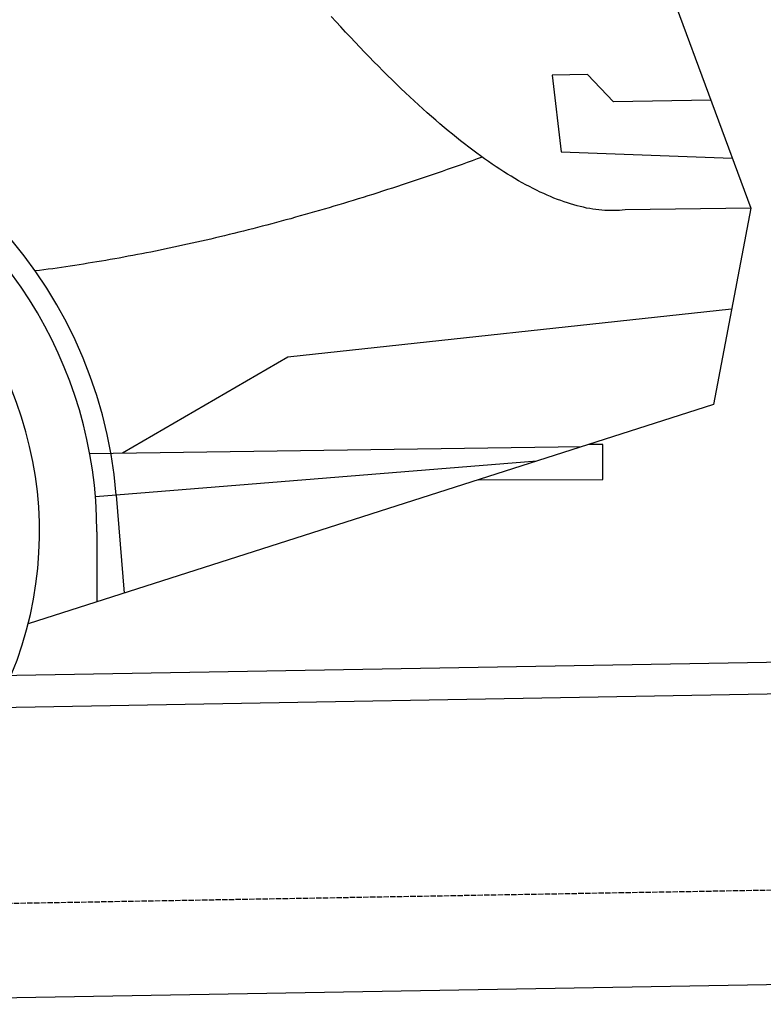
# Model space of a CAD drawing. Extents: x 562 to 7231, y 5667 to 12126.
# Tile 62 of 69: x 5093 to 5784, y 9985 to 10900. Entities that reach past the tile are written whole.
import ezdxf

# ---------------------------------------------------------------- set-up
doc = ezdxf.new("R2010")
doc.units = 0
doc.linetypes.add('GEN3', pattern=[6.25, 5, -1.25])
doc.layers.get('0').update_dxf_attribs({"linetype": 'CONTINUOUS'})
doc.layers.add('3', color=6, linetype='GEN3')
doc.layers.add('CAR', color=10, linetype='CONTINUOUS')

msp = doc.modelspace()

# ---------------------------------------------------------------- linework, layer by layer
for p, q in [((4651.048, 10283.011), (6015.84, 10306.834)), ((6011.364, 10276.751), (4656.57, 10253.103)), ((6241.042, 10010.719), (4741.27, 9984.54))]:
    msp.add_line(p, q)
at = {"layer": '3'}
msp.add_line((1175.278, 10010.296), (6230.452, 10098.534), dxfattribs=at)
at = {"layer": 'CAR'}
for p, q in [((5662.905, 11020.694), (5772.443, 10724.916)), ((5620.578, 10849.056), (5587.925, 10848.486)), ((5587.925, 10848.486), (5596.036, 10777.12)), ((5644.811, 10823.657), (5620.578, 10849.056)), ((5735.29, 10825.236), (5644.811, 10823.657)), ((5596.036, 10777.12), (5755.246, 10771.352)), ((5772.443, 10724.916), (5655.55, 10723.312)), ((5772.443, 10724.916), (5737.737, 10542.331)), ((5341.932, 10586.761), (5754.623, 10631.17)), ((5188.145, 10497.248), (5341.932, 10586.761)), ((5737.737, 10542.331), (5100.505, 10338.378)), ((5157.778, 10496.832), (5615.188, 10503.108)), ((5634.916, 10505.119), (5621.448, 10505.111)), ((5634.934, 10472.426), (5634.916, 10505.119)), ((5573.49, 10489.762), (5182.364, 10457.946)), ((5519.126, 10472.362), (5634.934, 10472.426)), ((5182.364, 10457.946), (5163.139, 10456.382)), ((5182.364, 10457.946), (5189.767, 10366.947)), ((5164.467, 10423.898), (5164.502, 10358.861))]:
    msp.add_line(p, q, dxfattribs=at)
for points in [[(5655.55, 10723.3, 0), (5652.95, 10723, 0), (5650.33, 10722.8, 0), (5647.69, 10722.7, 0), (5645.01, 10722.6, 0), (5642.32, 10722.6, 0), (5639.59, 10722.7, 0), (5636.85, 10722.8, 0), (5634.08, 10723, 0), (5631.28, 10723.3, 0), (5628.46, 10723.6, 0), (5625.61, 10724, 0), (5622.74, 10724.5, 0), (5619.84, 10725, 0), (5616.92, 10725.7, 0), (5613.97, 10726.3, 0), (5611, 10727.1, 0), (5608, 10727.9, 0), (5604.98, 10728.8, 0), (5601.93, 10729.8, 0), (5598.86, 10730.8, 0), (5595.76, 10731.9, 0), (5592.64, 10733, 0), (5589.49, 10734.3, 0), (5586.32, 10735.6, 0), (5583.12, 10737, 0), (5579.9, 10738.4, 0), (5576.65, 10739.9, 0), (5573.37, 10741.5, 0), (5570.08, 10743.1, 0), (5566.75, 10744.9, 0), (5563.4, 10746.6, 0), (5560.03, 10748.5, 0), (5556.63, 10750.4, 0), (5553.21, 10752.4, 0), (5549.76, 10754.5, 0), (5546.29, 10756.6, 0), (5542.79, 10758.8, 0), (5539.26, 10761.1, 0), (5535.71, 10763.4, 0), (5532.14, 10765.8, 0), (5528.54, 10768.3, 0), (5524.92, 10770.8, 0), (5521.27, 10773.4, 0), (5517.59, 10776.1, 0), (5513.9, 10778.9, 0), (5510.17, 10781.7, 0), (5506.42, 10784.6, 0), (5502.65, 10787.5, 0), (5498.85, 10790.5, 0), (5495.02, 10793.6, 0), (5491.17, 10796.8, 0), (5487.3, 10800, 0), (5483.4, 10803.3, 0), (5479.47, 10806.7, 0), (5475.52, 10810.1, 0), (5471.55, 10813.6, 0), (5467.55, 10817.2, 0), (5463.52, 10820.9, 0), (5459.47, 10824.6, 0), (5455.4, 10828.4, 0), (5451.3, 10832.2, 0), (5447.17, 10836.1, 0), (5443.02, 10840.1, 0), (5438.85, 10844.2, 0), (5434.65, 10848.3, 0), (5430.42, 10852.5, 0), (5426.17, 10856.8, 0), (5421.9, 10861.1, 0), (5417.59, 10865.5, 0), (5413.27, 10870, 0), (5408.92, 10874.5, 0), (5404.54, 10879.1, 0), (5400.14, 10883.8, 0), (5395.72, 10888.5, 0), (5391.26, 10893.4, 0), (5386.79, 10898.2, 0), (5382.29, 10903.2, 0)], [(5522.76, 10772.4, 0), (5518.06, 10770.7, 0), (5513.37, 10769, 0), (5508.69, 10767.3, 0), (5504.01, 10765.6, 0), (5499.34, 10763.9, 0), (5494.68, 10762.3, 0), (5490.02, 10760.7, 0), (5485.37, 10759.1, 0), (5480.73, 10757.5, 0), (5476.09, 10755.9, 0), (5471.46, 10754.3, 0), (5466.84, 10752.7, 0), (5462.23, 10751.2, 0), (5457.62, 10749.6, 0), (5453.01, 10748.1, 0), (5448.42, 10746.6, 0), (5443.83, 10745.1, 0), (5439.25, 10743.6, 0), (5434.68, 10742.1, 0), (5430.11, 10740.6, 0), (5425.55, 10739.2, 0), (5420.99, 10737.7, 0), (5416.45, 10736.3, 0), (5411.91, 10734.9, 0), (5407.37, 10733.5, 0), (5402.85, 10732.1, 0), (5398.33, 10730.7, 0), (5393.82, 10729.3, 0), (5389.31, 10728, 0), (5384.81, 10726.6, 0), (5380.32, 10725.3, 0), (5375.83, 10724, 0), (5371.36, 10722.7, 0), (5366.88, 10721.4, 0), (5362.42, 10720.1, 0), (5357.96, 10718.9, 0), (5353.51, 10717.6, 0), (5349.07, 10716.4, 0), (5344.63, 10715.1, 0), (5340.2, 10713.9, 0), (5335.78, 10712.7, 0), (5331.36, 10711.5, 0), (5326.95, 10710.3, 0), (5322.55, 10709.2, 0), (5318.15, 10708, 0), (5313.76, 10706.9, 0), (5309.38, 10705.8, 0), (5305, 10704.6, 0), (5300.63, 10703.5, 0), (5296.27, 10702.5, 0), (5291.92, 10701.4, 0), (5287.57, 10700.3, 0), (5283.23, 10699.3, 0), (5278.89, 10698.2, 0), (5274.57, 10697.2, 0), (5270.25, 10696.2, 0), (5265.93, 10695.2, 0), (5261.62, 10694.2, 0), (5257.32, 10693.2, 0), (5253.03, 10692.2, 0), (5248.74, 10691.3, 0), (5244.46, 10690.4, 0), (5240.19, 10689.4, 0), (5235.93, 10688.5, 0), (5231.67, 10687.6, 0), (5227.41, 10686.7, 0), (5223.17, 10685.9, 0), (5218.93, 10685, 0), (5214.7, 10684.1, 0), (5210.47, 10683.3, 0), (5206.26, 10682.5, 0), (5202.05, 10681.7, 0), (5197.84, 10680.9, 0), (5193.64, 10680.1, 0), (5189.45, 10679.3, 0), (5185.27, 10678.5, 0), (5181.09, 10677.8, 0), (5176.92, 10677.1, 0), (5172.76, 10676.3, 0), (5168.6, 10675.6, 0), (5164.45, 10674.9, 0), (5160.31, 10674.2, 0), (5156.17, 10673.6, 0), (5152.05, 10672.9, 0), (5147.92, 10672.3, 0), (5143.81, 10671.6, 0), (5139.7, 10671, 0), (5135.6, 10670.4, 0), (5131.5, 10669.8, 0), (5127.42, 10669.2, 0), (5123.34, 10668.6, 0), (5119.26, 10668.1, 0), (5115.19, 10667.5, 0), (5111.13, 10667, 0), (5107.08, 10666.5, 0)]]:
    msp.add_polyline3d(points, dxfattribs=at)
for radius, start, end in [(422.698, 4.650408, 165.21264), (403.409, 0.031542, 193.931162), (350, 337.68758, 204.35029)]:
    msp.add_arc((4761.058, 10423.676), radius, start, end, dxfattribs=at)

doc.saveas('drawing.dxf')
